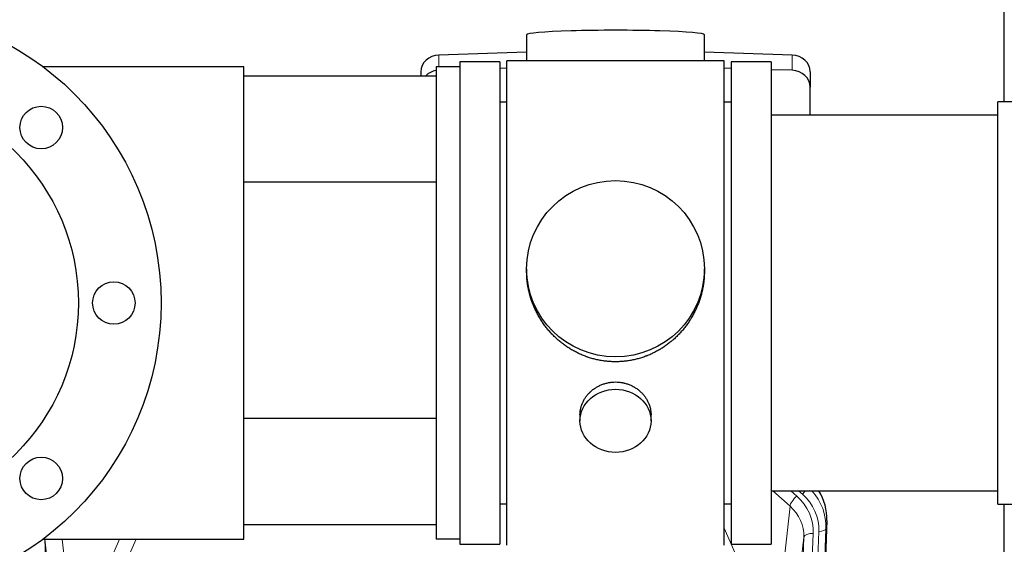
# Model space of a CAD drawing. Header units: inches. Extents: x 0 to 29700, y -16 to 21000.
# Tile 22 of 256: x 3381 to 3798, y 8959 to 9181. Entities that reach past the tile are written whole.
import ezdxf

# ---------------------------------------------------------------- set-up
doc = ezdxf.new("R2010")
doc.units = ezdxf.units.IN
doc.layers.add('1', color=7, linetype='Continuous', true_color=0xffffff)

msp = doc.modelspace()

# ---------------------------------------------------------------- linework, layer by layer
at = {"layer": '1', "color": 2, "linetype": 'Continuous', "lineweight": 25}
for p, q in [((3797.561, 9145.99), (3797.561, 9185.189)), ((3595.237, 9174.334), (3595.237, 9163.27)), ((3670.565, 9163.27), (3670.565, 9174.334)), ((3595.238, 9166.907), (3558.122, 9165.757)), ((3586.901, 8958.41), (3586.901, 9163.27)), ((3631.378, 9163.27), (3586.901, 9163.27)), ((3678.901, 9163.27), (3631.378, 9163.27)), ((3707.681, 9165.757), (3670.564, 9166.907)), ((3678.901, 8958.41), (3678.901, 9163.27)), ((3475.401, 9160.84), (3390.402, 9160.84)), ((3475.401, 8960.84), (3475.401, 9160.84)), ((3566.901, 9160.84), (3556.901, 9160.84)), ((3556.901, 9160.84), (3556.901, 8960.84)), ((3583.901, 9162.84), (3566.901, 9162.84)), ((3566.901, 9162.84), (3566.901, 9160.839)), ((3566.901, 9162.84), (3566.901, 9160.841)), ((3583.901, 9162.84), (3566.901, 9162.84)), ((3566.901, 9160.84), (3566.901, 8960.84)), ((3583.901, 9162.84), (3583.901, 8958.84)), ((3583.901, 9162.84), (3583.901, 9151.315)), ((3586.902, 9160.184), (3583.902, 9160.091)), ((3681.9, 9160.091), (3678.901, 9160.184)), ((3698.901, 9162.84), (3681.901, 9162.84)), ((3681.901, 9162.84), (3681.901, 8958.84)), ((3698.901, 9162.84), (3698.901, 8958.84)), ((3707.681, 9159.293), (3698.901, 9159.565)), ((3475.402, 9156.995), (3556.901, 9156.995)), ((3550.401, 9158.666), (3550.401, 9156.995)), ((3715.401, 9158.666), (3715.401, 9152.201)), ((3583.901, 9151.315), (3583.901, 8958.84)), ((3715.401, 9140.34), (3715.401, 9152.201)), ((3586.901, 9145.84), (3583.901, 9145.84)), ((3681.901, 9145.84), (3678.901, 9145.84)), ((3813.401, 9145.99), (3794.901, 9145.99)), ((3794.901, 9136.369), (3794.901, 9145.99)), ((3794.901, 9140.34), (3698.901, 9140.34)), ((3794.901, 8975.69), (3794.901, 9136.369)), ((3556.901, 9111.995), (3475.402, 9111.995)), ((3595.262, 9075.329), (3595.262, 9074.191)), ((3670.541, 9074.191), (3670.541, 9075.329)), ((3617.854, 9013.556), (3617.854, 9010.971)), ((3647.949, 9010.971), (3647.949, 9013.544)), ((3556.901, 9011.995), (3475.402, 9011.995)), ((3698.901, 8981.34), (3794.901, 8981.34)), ((3583.901, 8975.84), (3586.901, 8975.84)), ((3678.901, 8975.84), (3681.901, 8975.84)), ((3794.901, 8975.69), (3813.401, 8975.69)), ((3797.561, 8762.122), (3797.561, 8975.686)), ((3556.901, 8966.995), (3475.402, 8966.995)), ((3722.423, 8968.838), (3709.305, 8635.636)), ((3390.402, 8960.84), (3475.401, 8960.84)), ((3566.901, 8960.84), (3556.901, 8960.84)), ((3566.901, 8960.841), (3566.901, 8958.84)), ((3566.901, 8960.84), (3566.901, 8958.84)), ((3566.901, 8958.84), (3583.901, 8958.84)), ((3566.901, 8958.84), (3583.901, 8958.84)), ((3681.901, 8958.84), (3698.901, 8958.84))]:
    msp.add_line(p, q, dxfattribs=at)
at = {"layer": '1', "color": 110, "linetype": 'Continuous', "lineweight": 13}
for p, q in [((3558.122, 9165.757), (3558.122, 9160.84)), ((3707.681, 9165.757), (3707.681, 9159.293)), ((3706.827, 8974.863), (3699.525, 8981.34)), ((3709.652, 8979.119), (3707.147, 8981.341)), ((3712.044, 8979.955), (3710.481, 8981.34)), ((3701.602, 8927.663), (3706.827, 8974.863)), ((3722.423, 8968.838), (3722.043, 8965.4)), ((3678.901, 8965.593), (3690.176, 8939.914)), ((3716.657, 8963.345), (3703.591, 8631.451)), ((3705.938, 8631.158), (3719.049, 8964.18)), ((3722.043, 8965.4), (3708.932, 8632.378)), ((3391.172, 8960.836), (3404.204, 8629.824)), ((3396.385, 8914.312), (3391.235, 8960.84)), ((3398.528, 8960.84), (3402.2, 8927.663)), ((3413.627, 8939.914), (3422.815, 8960.841)), ((3429.811, 8960.841), (3420.688, 8940.063)), ((3699.599, 8629.824), (3712.665, 8961.718)), ((3712.665, 8961.718), (3707.417, 8914.312))]:
    msp.add_line(p, q, dxfattribs=at)
at = {"layer": '1', "color": 2, "linetype": 'Continuous', "lineweight": 25}
for centre, radius in [((3315.401, 9060.84), 125), ((3315.401, 9060.84), 90), ((3389.648, 9135.087), 9), ((3420.401, 9060.84), 9), ((3389.648, 8986.594), 9)]:
    msp.add_circle(centre, radius, dxfattribs=at)
for centre, major_axis, ratio, start_param, end_param in [((3632.901, 9174.334), (37.664, 0), 0.0504434, 0, 3.1415927), ((3558.401, 9158.666), (8, 0), 0.8870108, 1.6057029, 3.1415927), ((3707.401, 9158.666), (8, 0), 0.8870108, 0, 1.5358897), ((3558.401, 9152.201), (8, 0), 0.8870108, 1.7594359, 2.3998299), ((3707.401, 9152.201), (8, 0), 0.8870108, 0, 1.5358897), ((3695.402, 8969.646), (-27.038, -0.124), 0.8859493, 3.102669, 3.6464193)]:
    msp.add_ellipse(centre, major_axis=major_axis, ratio=ratio, start_param=start_param, end_param=end_param, dxfattribs=at)
for centre, major_axis, ratio in [((3632.901, 9075.329), (37.64, 0), 0.9914449), ((3632.901, 9010.971), (-15.048, 0), 0.8870108)]:
    msp.add_ellipse(centre, major_axis=major_axis, ratio=ratio, dxfattribs=at)
at = {"layer": '1', "color": 110, "linetype": 'Continuous', "lineweight": 13}
for centre, major_axis, ratio, start_param, end_param in [((3712.044, 8981.34), (1.991, 2.244), 0.3265056, 4.3596844, 4.9945095), ((3695.029, 8964.899), (-24.034, -0.11), 0.8859493, 3.102669, 3.9217821), ((3695.029, 8966.284), (27.029, -0.244), 0.8851019, 6.2564288, 6.9740615), ((3709.652, 8977.272), (2.654, 2.992), 0.3265056, 1.2180917, 2.7365282), ((3692.638, 8964.063), (-24.034, -0.11), 0.8859493, 3.102669, 3.9217821), ((3692.638, 8962.216), (-20.033, -0.591), 0.8872905, 3.0803315, 3.8994446), ((3716.657, 8961.498), (3.997, -0.157), 0.4614673, 1.5889619, 3.1073983), ((3719.049, 8965.565), (2.998, -0.118), 0.4614673, 4.7305545, 6.248991)]:
    msp.add_ellipse(centre, major_axis=major_axis, ratio=ratio, start_param=start_param, end_param=end_param, dxfattribs=at)
at = {"layer": '1', "color": 2, "linetype": 'Continuous', "lineweight": 25}
for points, knots in [([(3632.901, 9035.957), (3632.274, 9035.957), (3631.024, 9035.99), (3629.167, 9036.135), (3627.327, 9036.374), (3625.504, 9036.706), (3623.698, 9037.131), (3622.505, 9037.477), (3621.614, 9037.76), (3621.318, 9037.858), (3620.948, 9037.986), (3620.874, 9038.012), (3620.727, 9038.064), (3620.506, 9038.143), (3619.701, 9038.439), (3618.406, 9038.962), (3616.724, 9039.741), (3615.086, 9040.6), (3613.493, 9041.538), (3611.944, 9042.556), (3610.94, 9043.288), (3610.321, 9043.762), (3610.198, 9043.857), (3609.953, 9044.05), (3609.588, 9044.341), (3609.229, 9044.637), (3608.52, 9045.239), (3607.596, 9046.061), (3606.274, 9047.354), (3605.017, 9048.709), (3603.822, 9050.123), (3603.069, 9051.107), (3602.52, 9051.861), (3602.249, 9052.241), (3601.985, 9052.628), (3601.81, 9052.887), (3601.723, 9053.017), (3601.293, 9053.67), (3600.633, 9054.727), (3599.725, 9056.35), (3598.897, 9058.008), (3598.149, 9059.703), (3597.482, 9061.434), (3597.092, 9062.613), (3596.82, 9063.506), (3596.689, 9063.956), (3596.546, 9064.484), (3596.486, 9064.711), (3596.447, 9064.862), (3596.428, 9064.938), (3596.255, 9065.622), (3595.981, 9066.839), (3595.661, 9068.669), (3595.432, 9070.504), (3595.294, 9072.342), (3595.262, 9073.59), (3595.262, 9074.225), (3595.262, 9074.244)], [0, 0, 0, 0, 0.0312188, 0.0624376, 0.0936563, 0.1248751, 0.1560939, 0.1873127, 0.1873127, 0.2029221, 0.2029221, 0.2068244, 0.2068244, 0.2107268, 0.2185315, 0.2497502, 0.280969, 0.3121878, 0.3434066, 0.3746254, 0.4058442, 0.4058442, 0.4136489, 0.4136489, 0.4214535, 0.4370629, 0.4370629, 0.4682817, 0.4995005, 0.5307193, 0.5619381, 0.5931568, 0.5931568, 0.6087662, 0.6165709, 0.6165709, 0.6243756, 0.6243756, 0.6555944, 0.6868132, 0.718032, 0.7492507, 0.7804695, 0.8116883, 0.8116883, 0.8272977, 0.8351024, 0.8390047, 0.8390047, 0.8429071, 0.8429071, 0.8741259, 0.9053447, 0.9365634, 0.9677822, 0.999001, 1, 1, 1, 1]), ([(3670.541, 9074.239), (3670.541, 9074.226), (3670.541, 9073.599), (3670.51, 9072.358), (3670.372, 9070.518), (3670.144, 9068.68), (3669.93, 9067.456), (3669.747, 9066.54), (3669.665, 9066.158), (3669.578, 9065.776), (3669.542, 9065.624), (3669.524, 9065.547), (3669.47, 9065.319), (3669.283, 9064.559), (3668.907, 9063.207), (3668.322, 9061.439), (3667.654, 9059.704), (3666.904, 9058.004), (3666.071, 9056.336), (3665.461, 9055.248), (3665.062, 9054.574), (3664.981, 9054.44), (3664.818, 9054.173), (3664.572, 9053.774), (3664.319, 9053.38), (3663.806, 9052.601), (3663.098, 9051.582), (3661.97, 9050.11), (3660.775, 9048.696), (3659.514, 9047.34), (3658.628, 9046.473), (3657.947, 9045.838), (3657.602, 9045.525), (3657.25, 9045.216), (3657.014, 9045.012), (3656.896, 9044.911), (3656.301, 9044.408), (3655.334, 9043.63), (3653.837, 9042.541), (3652.293, 9041.528), (3650.702, 9040.592), (3649.064, 9039.733), (3647.94, 9039.213), (3647.084, 9038.843), (3646.653, 9038.663), (3646.217, 9038.491), (3645.999, 9038.406), (3645.926, 9038.378), (3645.78, 9038.322), (3645.122, 9038.074), (3643.873, 9037.643), (3642.09, 9037.128), (3640.29, 9036.704), (3638.471, 9036.373), (3636.634, 9036.135), (3635.398, 9036.038), (3634.465, 9035.99), (3633.998, 9035.971), (3633.45, 9035.961), (3633.215, 9035.958), (3633.058, 9035.957), (3632.98, 9035.957), (3632.901, 9035.957)], [0, 0, 0, 0, 0.0006246, 0.0318551, 0.0630856, 0.0943161, 0.1255465, 0.1255465, 0.1411618, 0.1450656, 0.1450656, 0.1489694, 0.1489694, 0.156777, 0.1880075, 0.219238, 0.2504685, 0.2816989, 0.3129294, 0.3441599, 0.3441599, 0.3519675, 0.3519675, 0.3597751, 0.3753904, 0.3753904, 0.4066209, 0.4378513, 0.4690818, 0.5003123, 0.5315428, 0.5315428, 0.547158, 0.5549656, 0.5549656, 0.5627733, 0.5627733, 0.5940037, 0.6252342, 0.6564647, 0.6876952, 0.7189257, 0.7501562, 0.7501562, 0.7657714, 0.773579, 0.773579, 0.7774828, 0.7774828, 0.7813866, 0.8126171, 0.8438476, 0.8750781, 0.9063086, 0.937539, 0.9687695, 0.9687695, 0.9843848, 0.9921924, 0.9960962, 0.9960962, 1, 1, 1, 1]), ([(3617.854, 9013.554), (3617.854, 9013.984), (3617.878, 9014.417), (3617.938, 9014.963), (3617.951, 9015.073), (3617.982, 9015.294), (3618.032, 9015.624), (3618.095, 9015.952), (3618.239, 9016.604), (3618.359, 9017.034), (3618.643, 9017.885), (3618.808, 9018.306), (3619.091, 9018.93), (3619.192, 9019.137), (3619.324, 9019.394), (3619.351, 9019.446), (3619.406, 9019.548), (3619.488, 9019.7), (3619.574, 9019.852), (3619.865, 9020.351), (3620.117, 9020.74), (3620.661, 9021.493), (3620.953, 9021.858), (3621.42, 9022.388), (3621.58, 9022.561), (3621.829, 9022.817), (3621.955, 9022.944), (3622.083, 9023.069), (3622.17, 9023.152), (3622.214, 9023.193), (3622.608, 9023.562), (3622.973, 9023.872), (3623.731, 9024.457), (3624.124, 9024.732), (3624.938, 9025.246), (3625.359, 9025.486), (3625.903, 9025.762), (3626.013, 9025.816), (3626.234, 9025.922), (3626.346, 9025.974), (3626.682, 9026.125), (3626.908, 9026.22), (3627.591, 9026.489), (3628.053, 9026.647), (3628.991, 9026.919), (3629.467, 9027.033), (3630.191, 9027.171), (3630.434, 9027.212), (3630.801, 9027.264), (3630.924, 9027.28), (3631.109, 9027.302), (3631.171, 9027.309), (3631.294, 9027.322), (3631.356, 9027.328), (3631.912, 9027.381), (3632.404, 9027.404), (3633.387, 9027.404), (3633.877, 9027.382), (3634.855, 9027.29), (3635.342, 9027.222), (3635.95, 9027.107), (3636.071, 9027.082), (3636.314, 9027.03), (3636.676, 9026.948), (3637.033, 9026.854), (3637.74, 9026.65), (3638.202, 9026.493), (3639.108, 9026.136), (3639.552, 9025.938), (3640.203, 9025.608), (3640.418, 9025.493), (3640.737, 9025.312), (3640.843, 9025.251), (3641.053, 9025.126), (3641.156, 9025.062), (3641.67, 9024.738), (3642.064, 9024.463), (3642.822, 9023.879), (3643.185, 9023.571), (3643.879, 9022.923), (3644.21, 9022.583), (3644.564, 9022.182), (3644.603, 9022.137), (3644.681, 9022.047), (3644.796, 9021.912), (3645.058, 9021.593), (3645.271, 9021.313), (3645.68, 9020.747), (3645.933, 9020.36), (3646.395, 9019.566), (3646.606, 9019.16), (3646.89, 9018.536), (3646.98, 9018.326), (3647.106, 9018.006), (3647.146, 9017.9), (3647.224, 9017.686), (3647.262, 9017.579), (3647.441, 9017.044), (3647.561, 9016.613), (3647.753, 9015.747), (3647.826, 9015.311), (3647.899, 9014.655), (3647.918, 9014.436), (3647.936, 9014.106), (3647.943, 9013.941), (3647.947, 9013.776), (3647.949, 9013.665), (3647.949, 9013.61), (3647.949, 9013.552), (3647.949, 9013.55), (3647.949, 9013.547)], [0, 0, 0, 0, 0.0308202, 0.0308202, 0.0386347, 0.0386347, 0.0464491, 0.062078, 0.062078, 0.0933358, 0.0933358, 0.1245936, 0.1245936, 0.1402226, 0.1402226, 0.1441298, 0.1441298, 0.148037, 0.1558515, 0.1558515, 0.1871093, 0.1871093, 0.2183671, 0.2183671, 0.233996, 0.233996, 0.2418105, 0.2457177, 0.2457177, 0.2496249, 0.2496249, 0.2808827, 0.2808827, 0.3121405, 0.3121405, 0.3433983, 0.3433983, 0.3512128, 0.3512128, 0.3590273, 0.3590273, 0.3746562, 0.3746562, 0.405914, 0.405914, 0.4371718, 0.4371718, 0.4528007, 0.4528007, 0.4606152, 0.4606152, 0.4645224, 0.4645224, 0.4684296, 0.4684296, 0.4996874, 0.4996874, 0.5309452, 0.5309452, 0.5622031, 0.5622031, 0.5700175, 0.5700175, 0.577832, 0.5934609, 0.5934609, 0.6247187, 0.6247187, 0.6559765, 0.6559765, 0.6716054, 0.6716054, 0.6794199, 0.6794199, 0.6872343, 0.6872343, 0.7184921, 0.7184921, 0.7497499, 0.7497499, 0.7810078, 0.7810078, 0.784915, 0.784915, 0.7888222, 0.7966367, 0.8122656, 0.8122656, 0.8435234, 0.8435234, 0.8747812, 0.8747812, 0.8904101, 0.8904101, 0.8982246, 0.8982246, 0.906039, 0.906039, 0.9372968, 0.9372968, 0.9685546, 0.9685546, 0.9841835, 0.9841835, 0.991998, 0.9959052, 0.9959052, 0.9998125, 0.9998125, 1, 1, 1, 1])]:
    msp.add_open_spline(points, degree=3, knots=knots, dxfattribs=at)

doc.saveas('drawing.dxf')
